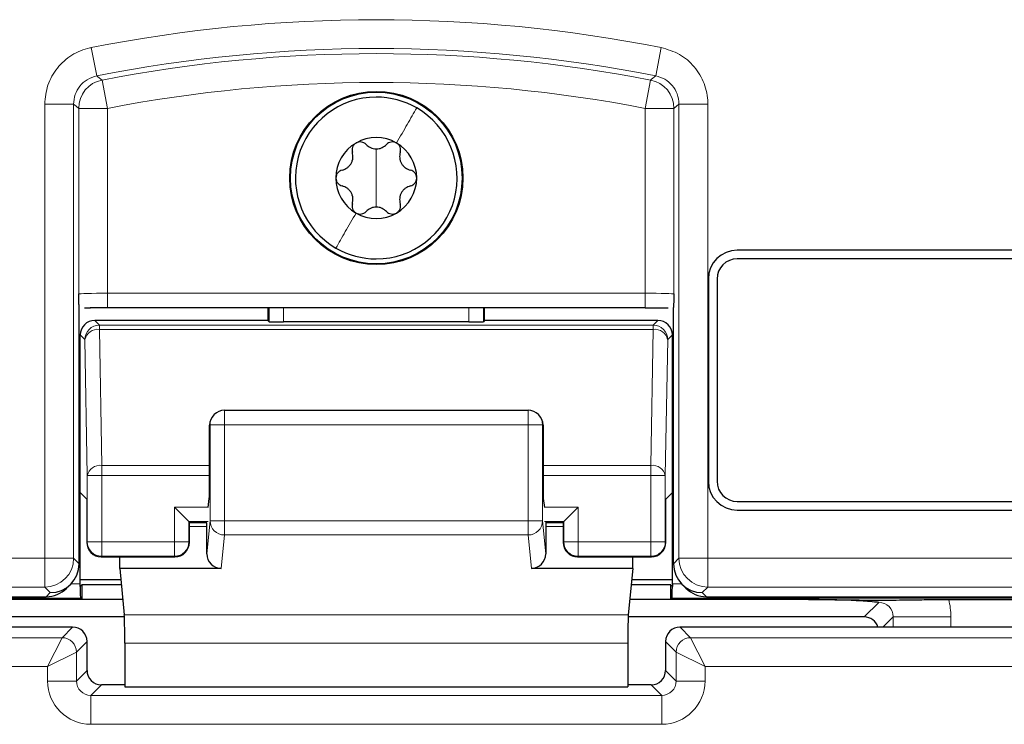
# Model space of a CAD drawing. Header units: millimetres. Extents: x 5 to 418, y 2 to 292.
# Tile 27 of 90: x 107.6 to 113.29, y 193.92 to 197.99. Entities that reach past the tile are written whole.
import ezdxf

# ---------------------------------------------------------------- set-up
doc = ezdxf.new("R2010")
doc.units = ezdxf.units.MM

msp = doc.modelspace()

# ---------------------------------------------------------------- linework, layer by layer
at = {"color": 7, "linetype": 'Continuous', "lineweight": 18}
for p, q in [((108.018, 197.8267), (108.0503, 197.6633)), ((111.308, 197.8267), (111.2758, 197.6633)), ((108.0799, 197.6393), (108.1117, 197.4757)), ((111.2461, 197.6393), (111.2143, 197.4757)), ((107.7492, 194.879), (107.7492, 197.4998)), ((107.7492, 197.4998), (107.9159, 197.4998)), ((107.9159, 197.4998), (107.9159, 194.879)), ((111.4102, 194.879), (111.4102, 197.4998)), ((111.5768, 197.4998), (111.4102, 197.4998)), ((111.5768, 197.4998), (111.5768, 194.879)), ((107.9451, 196.4042), (107.9451, 197.4757)), ((107.9451, 197.4757), (108.1117, 197.4757)), ((108.1117, 197.4757), (108.1117, 196.4085)), ((111.2143, 197.4757), (111.381, 197.4757)), ((111.2143, 196.4085), (111.2143, 197.4757)), ((111.381, 197.4757), (111.381, 196.4042)), ((109.663, 197.0737), (109.663, 197.2418)), ((109.663, 197.0737), (109.663, 196.9056)), ((108.1117, 196.3252), (108.1117, 196.4085)), ((108.1117, 196.4085), (111.2143, 196.4085)), ((111.2143, 196.3252), (111.2143, 196.4085)), ((109.0449, 196.2441), (109.0449, 196.3252)), ((109.1282, 196.3252), (109.1282, 196.2426)), ((110.1978, 196.2426), (110.1978, 196.3252)), ((110.2811, 196.3252), (110.2811, 196.2441)), ((108.0375, 196.2514), (108.0645, 196.2243)), ((111.2615, 196.2243), (111.2886, 196.2514)), ((108.0645, 196.2243), (108.0645, 196.1999)), ((108.0645, 196.2243), (111.2615, 196.2243)), ((108.0645, 196.1999), (108.0782, 195.4148)), ((108.0645, 196.1999), (111.2615, 196.1999)), ((111.2478, 195.4148), (111.2615, 196.1999)), ((111.2615, 196.1999), (111.2615, 196.2243)), ((107.9812, 196.141), (107.9542, 196.168)), ((107.9949, 195.3559), (107.9812, 196.141)), ((111.3448, 196.141), (111.3311, 195.3559)), ((111.3719, 196.168), (111.3448, 196.141)), ((108.7866, 195.6497), (108.7866, 195.733)), ((110.5395, 195.6497), (110.5395, 195.733)), ((108.7033, 195.6497), (108.7003, 195.6467)), ((108.7033, 195.0953), (108.7033, 195.6497)), ((108.7033, 195.6497), (108.7866, 195.6497)), ((108.7866, 195.6497), (108.7866, 195.0953)), ((110.5395, 195.6497), (108.7866, 195.6497)), ((110.5395, 195.0953), (110.5395, 195.6497)), ((110.5395, 195.6497), (110.6228, 195.6497)), ((110.6228, 195.6497), (110.6228, 195.0953)), ((110.6257, 195.6467), (110.6228, 195.6497)), ((108.0782, 195.4148), (108.0782, 195.3559)), ((108.0782, 195.4148), (108.7003, 195.4148)), ((110.6257, 195.4148), (111.2478, 195.4148)), ((111.2478, 195.3559), (111.2478, 195.4148)), ((108.0782, 195.3559), (107.9949, 195.3559)), ((107.9949, 194.9737), (107.9949, 195.3559)), ((108.0782, 195.3559), (108.7003, 195.3559)), ((108.0782, 195.3559), (108.0782, 194.9737)), ((110.6257, 195.3559), (111.2478, 195.3559)), ((111.3311, 195.3559), (111.2478, 195.3559)), ((111.2478, 194.9737), (111.2478, 195.3559)), ((111.3311, 195.3559), (111.3311, 194.9737)), ((108.6933, 195.1737), (108.4978, 195.1737)), ((108.4978, 194.9737), (108.4978, 195.1737)), ((110.8282, 195.1737), (110.6328, 195.1737)), ((110.8282, 195.1737), (110.8282, 194.9737)), ((108.6916, 195.0904), (108.5811, 195.0904)), ((108.5811, 195.0904), (108.5811, 194.9737)), ((108.6849, 195.0627), (108.5843, 195.0627)), ((108.6849, 194.9047), (108.7033, 195.0953)), ((108.7033, 195.0953), (108.7866, 195.0953)), ((108.7866, 195.0133), (108.7866, 195.0953)), ((108.7866, 195.0953), (110.5395, 195.0953)), ((110.5395, 195.0133), (110.5395, 195.0953)), ((110.5395, 195.0953), (110.6228, 195.0953)), ((110.6228, 195.0953), (110.6411, 194.9047)), ((110.7449, 195.0904), (110.6344, 195.0904)), ((110.7418, 195.0627), (110.6411, 195.0627)), ((110.7449, 194.9737), (110.7449, 195.0904)), ((108.7866, 195.0133), (108.768, 194.8203)), ((110.5395, 195.0133), (108.7866, 195.0133)), ((110.5581, 194.8203), (110.5395, 195.0133)), ((107.9918, 194.9705), (107.9949, 194.9737)), ((108.0782, 194.9737), (107.9949, 194.9737)), ((108.0782, 194.9737), (108.0782, 194.8904)), ((108.0782, 194.9737), (108.4978, 194.9737)), ((108.4978, 194.8904), (108.4978, 194.9737)), ((108.5811, 194.9737), (108.4978, 194.9737)), ((108.5811, 194.9737), (108.5843, 194.9705)), ((110.7418, 194.9705), (110.7449, 194.9737)), ((110.8282, 194.9737), (110.7449, 194.9737)), ((110.8282, 194.9737), (110.8282, 194.8904)), ((110.8282, 194.9737), (111.2478, 194.9737)), ((111.2478, 194.8904), (111.2478, 194.9737)), ((111.3311, 194.9737), (111.2478, 194.9737)), ((111.3311, 194.9737), (111.3343, 194.9705)), ((104.5768, 194.879), (107.7492, 194.879)), ((107.7492, 194.879), (107.9159, 194.879)), ((107.7492, 194.879), (107.7492, 194.7124)), ((107.9159, 194.879), (107.9479, 194.847)), ((108.0782, 194.8904), (108.0751, 194.8872)), ((108.0782, 194.8904), (108.4978, 194.8904)), ((108.501, 194.8872), (108.4978, 194.8904)), ((110.8282, 194.8904), (110.8251, 194.8872)), ((110.8282, 194.8904), (111.2478, 194.8904)), ((111.251, 194.8872), (111.2478, 194.8904)), ((111.3781, 194.847), (111.4102, 194.879)), ((111.4102, 194.879), (111.5768, 194.879)), ((111.5768, 194.879), (114.7493, 194.879)), ((111.5768, 194.7124), (111.5768, 194.879)), ((107.7492, 194.7124), (104.5768, 194.7124)), ((107.7812, 194.6804), (107.7492, 194.7124)), ((107.9009, 194.731), (107.9542, 194.731)), ((111.3719, 194.731), (111.4251, 194.731)), ((111.5768, 194.7124), (111.5448, 194.6804)), ((114.7493, 194.7124), (111.5768, 194.7124)), ((107.7579, 194.6571), (107.7812, 194.6804)), ((111.5448, 194.6804), (111.5681, 194.6571)), ((107.9556, 194.6477), (104.4797, 194.6477)), ((114.8464, 194.6477), (111.3704, 194.6477)), ((112.4794, 194.5399), (112.5632, 194.6238)), ((111.1174, 194.5521), (108.2086, 194.5521)), ((112.6465, 194.5406), (112.5874, 194.4815)), ((112.9793, 194.5406), (112.6465, 194.5406)), ((112.6465, 194.4815), (112.6465, 194.5406)), ((112.9793, 194.5406), (112.9793, 194.4815)), ((107.849, 194.4204), (107.9101, 194.4815)), ((111.416, 194.4815), (111.4771, 194.4204)), ((104.577, 194.4204), (107.849, 194.4204)), ((107.7657, 194.2538), (107.849, 194.4204)), ((107.9934, 194.3982), (107.9323, 194.3371)), ((111.115, 194.3881), (108.211, 194.3881)), ((111.3937, 194.3371), (111.3326, 194.3982)), ((111.4771, 194.4204), (114.749, 194.4204)), ((111.4771, 194.4204), (111.5604, 194.2538)), ((107.7657, 194.2538), (107.9323, 194.3371)), ((107.9323, 194.3371), (107.9323, 194.1704)), ((111.3937, 194.1704), (111.3937, 194.3371)), ((111.3937, 194.3371), (111.5604, 194.2538)), ((107.7657, 194.2538), (104.577, 194.2538)), ((107.7657, 194.1704), (107.7657, 194.2538)), ((111.5604, 194.2538), (111.5604, 194.1704)), ((114.749, 194.2538), (111.5604, 194.2538)), ((107.9323, 194.1704), (107.9934, 194.2315)), ((111.3326, 194.2315), (111.3937, 194.1704)), ((107.7657, 194.1704), (107.9323, 194.1704)), ((108.0767, 194.1482), (108.0156, 194.0871)), ((111.3104, 194.0871), (111.2493, 194.1482)), ((111.5604, 194.1704), (111.3937, 194.1704)), ((108.0156, 193.9204), (108.0156, 194.0871)), ((108.0156, 194.0871), (111.3104, 194.0871)), ((111.3104, 193.9204), (111.3104, 194.0871)), ((111.3104, 193.9204), (108.0156, 193.9204))]:
    msp.add_line(p, q, dxfattribs=at)
at = {"color": 7, "linetype": 'Continuous', "lineweight": 25}
for p, q in [((114.7464, 196.6571), (111.7464, 196.6571)), ((114.7464, 196.6071), (111.7464, 196.6071)), ((111.5797, 196.4904), (111.5797, 195.3237)), ((111.6297, 196.4904), (111.6297, 195.3237)), ((107.9479, 194.8471), (107.9479, 196.3255)), ((107.9781, 196.3245), (108.0141, 196.3248)), ((111.2143, 196.3252), (108.1117, 196.3252)), ((109.0376, 196.3252), (109.0376, 196.2514)), ((110.2884, 196.2514), (110.2884, 196.3252)), ((111.3781, 194.8471), (111.3781, 196.3255)), ((109.0376, 196.2514), (108.0375, 196.2514)), ((109.0449, 196.2441), (109.0376, 196.2514)), ((110.1978, 196.2426), (109.1282, 196.2426)), ((110.2884, 196.2514), (110.2811, 196.2441)), ((111.2886, 196.2514), (110.2884, 196.2514)), ((107.9542, 195.2583), (107.9542, 196.168)), ((111.3719, 195.2583), (111.3719, 196.168)), ((108.7866, 195.733), (110.5395, 195.733)), ((108.7277, 195.7086), (108.7252, 195.7061)), ((110.6009, 195.7061), (110.5984, 195.7086)), ((108.7003, 195.3062), (108.7003, 195.6467)), ((110.6257, 195.6467), (110.6257, 195.3062)), ((107.9918, 195.2208), (107.9542, 195.2583)), ((107.9542, 194.731), (107.9542, 195.2583)), ((107.9918, 195.2208), (107.9918, 194.9705)), ((108.6931, 195.1717), (108.6991, 195.2238)), ((110.627, 195.2238), (110.633, 195.1717)), ((111.3719, 195.2583), (111.3343, 195.2208)), ((111.3343, 194.9705), (111.3343, 195.2208)), ((111.3719, 194.731), (111.3719, 195.2583)), ((108.4978, 195.1737), (108.5811, 195.0904)), ((110.7449, 195.0904), (110.8282, 195.1737)), ((111.7464, 195.2071), (114.7464, 195.2071)), ((111.7464, 195.1571), (114.7464, 195.1571)), ((108.5811, 195.0904), (108.5843, 195.0872)), ((108.5843, 194.9705), (108.5843, 195.0872)), ((108.6855, 195.0843), (108.5843, 195.0843)), ((108.6849, 194.9047), (108.6849, 195.0627)), ((110.7418, 195.0843), (110.6406, 195.0843)), ((110.6411, 195.0627), (110.6411, 194.9047)), ((110.7449, 195.0904), (110.7418, 195.0872)), ((110.7418, 195.0872), (110.7418, 194.9705)), ((108.0751, 194.8872), (108.501, 194.8872)), ((108.1828, 194.8203), (108.1828, 194.8872)), ((110.8251, 194.8872), (111.251, 194.8872)), ((111.1432, 194.8203), (111.1432, 194.8872)), ((107.9479, 194.847), (107.9479, 194.8471)), ((108.1828, 194.8203), (108.2086, 194.5521)), ((108.768, 194.8203), (108.1828, 194.8203)), ((111.1432, 194.8203), (110.5581, 194.8203)), ((111.1432, 194.8203), (111.1174, 194.5521)), ((111.3781, 194.847), (111.3781, 194.8471)), ((107.8758, 194.7059), (107.8991, 194.7292)), ((107.9541, 194.7159), (107.9542, 194.7159)), ((107.9542, 194.7569), (108.1889, 194.7569)), ((107.9629, 194.7246), (107.9542, 194.7159)), ((107.9629, 194.7246), (107.9629, 194.6404)), ((108.192, 194.7246), (107.9629, 194.7246)), ((111.3631, 194.7246), (111.134, 194.7246)), ((111.1371, 194.7569), (111.3719, 194.7569)), ((111.3718, 194.7159), (111.3631, 194.7246)), ((111.3631, 194.6404), (111.3631, 194.7246)), ((111.3718, 194.7159), (111.3719, 194.7159)), ((111.4269, 194.7292), (111.4502, 194.7059)), ((104.413, 194.6571), (107.7579, 194.6571)), ((111.5681, 194.6571), (114.9131, 194.6571)), ((107.9629, 194.6404), (107.1685, 194.6404)), ((107.9629, 194.6404), (107.9556, 194.6477)), ((108.2001, 194.6404), (107.9629, 194.6404)), ((111.3631, 194.6404), (111.1259, 194.6404)), ((111.3704, 194.6477), (111.3631, 194.6404)), ((112.1575, 194.6404), (111.3631, 194.6404)), ((112.9672, 194.6404), (114.8464, 194.6404)), ((108.2093, 194.5399), (106.8467, 194.5399)), ((112.4794, 194.5399), (111.1167, 194.5399)), ((107.9101, 194.4815), (104.5159, 194.4815)), ((114.8101, 194.4815), (111.416, 194.4815)), ((107.9934, 194.2315), (107.9934, 194.3982)), ((108.211, 194.3881), (108.211, 194.1366)), ((111.115, 194.3881), (111.115, 194.1366)), ((111.3326, 194.3982), (111.3326, 194.2315)), ((108.211, 194.1482), (108.0767, 194.1482)), ((111.2493, 194.1482), (111.115, 194.1482)), ((108.211, 194.1366), (111.115, 194.1366))]:
    msp.add_line(p, q, dxfattribs=at)
at = {"color": 7, "linetype": 'Continuous', "lineweight": 18, "flags": 128}
for points in [[(108.0503, 197.6633), (108.0562, 197.6585), (108.0799, 197.6393)], [(111.2461, 197.6393), (111.252, 197.6441), (111.2758, 197.6633)], [(107.9451, 197.4757), (107.9304, 197.4878), (107.9159, 197.4998)], [(111.4102, 197.4998), (111.3956, 197.4878), (111.381, 197.4757)]]:
    msp.add_lwpolyline(points, dxfattribs=at)
at = {"color": 7, "linetype": 'Continuous', "lineweight": 25}
for radius in [0.5, 0.4953]:
    msp.add_circle((109.663, 197.0737), radius, dxfattribs=at)
at = {"color": 7, "linetype": 'Continuous', "lineweight": 18}
for centre, radius, start, end in [((109.663, 189.4904), 8.4971, 78.83718, 101.16282), ((109.663, 189.4904), 8.3305, 78.83718, 101.16282), ((109.663, 189.4904), 8.3013, 79.00614, 100.99386), ((108.1118, 197.4757), 0.1667, 101.01, 179.9839), ((109.663, 189.4904), 8.1346, 79.00614, 100.99386), ((111.2143, 197.4757), 0.1667, 0.0161, 78.99), ((108.0646, 196.141), 0.0834, 90.0204, 179.9796), ((108.055, 196.125), 0.0755, 82.7749, 167.7621), ((111.2615, 196.141), 0.0834, 0.0204, 89.9796), ((111.271, 196.125), 0.0755, 12.2379, 97.2251), ((108.7866, 195.6497), 0.0833, 135.0015, 180.0196), ((110.5395, 195.6497), 0.0833, 359.9804, 44.9985), ((108.0687, 195.3399), 0.0755, 82.7749, 167.7621), ((111.2573, 195.3399), 0.0755, 12.2379, 97.2251), ((108.7862, 195.0963), 0.083, 180.6709, 270.2464), ((110.5398, 195.0963), 0.083, 269.7536, 359.3291), ((108.0783, 194.9737), 0.0834, 180.0204, 269.9796), ((108.4978, 194.9737), 0.0834, 270.0204, 359.9796), ((110.8283, 194.9737), 0.0834, 180.0204, 269.9796), ((111.2478, 194.9737), 0.0834, 270.0204, 359.9796), ((107.7492, 194.8791), 0.1667, 270.0204, 359.9796), ((111.5769, 194.8791), 0.1667, 180.0204, 269.9796), ((107.849, 194.3371), 0.0834, 0.0204, 89.9796), ((111.4771, 194.3371), 0.0834, 90.0204, 179.9796)]:
    msp.add_arc(centre, radius, start, end, dxfattribs=at)
at = {"color": 7, "linetype": 'Continuous', "lineweight": 25}
for centre, radius, start, end in [((109.663, 197.0737), 0.4667, 90, 240), ((109.663, 197.0737), 0.4667, 60, 90), ((109.663, 197.0737), 0.4667, 270, 60), ((109.663, 197.0737), 0.2333, 120, 180), ((109.663, 197.0737), 0.2333, 60, 120), ((109.663, 197.0737), 0.2333, 0, 60), ((109.663, 197.0737), 0.2333, 180, 240), ((109.663, 197.0737), 0.2333, 300, 0), ((109.663, 197.0737), 0.2333, 240, 300), ((109.663, 197.0737), 0.4667, 240, 270), ((111.7464, 196.4904), 0.1667, 90, 180), ((111.7464, 196.4904), 0.1167, 90, 180), ((108.7866, 195.6497), 0.0833, 90, 135), ((110.5395, 195.6497), 0.0833, 45, 90), ((111.7464, 195.3237), 0.1667, 180, 270), ((111.7464, 195.3237), 0.1167, 180, 270), ((108.0751, 194.9706), 0.0834, 180.0204, 269.9796), ((108.5009, 194.9706), 0.0834, 270.0204, 359.9796), ((110.8251, 194.9706), 0.0834, 180.0204, 269.9796), ((111.2509, 194.9706), 0.0834, 270.0204, 359.9796), ((107.91, 194.3982), 0.0834, 0.0204, 89.9796), ((111.416, 194.3982), 0.0834, 90.0204, 179.9796)]:
    msp.add_arc(centre, radius, start, end, dxfattribs=at)
at = {"color": 7, "linetype": 'Continuous', "lineweight": 18}
for centre, major_axis, ratio, start_param, end_param in [((108.1117, 196.4042), (0.1667, 0), 0.026183, 1.570796, 3.124139), ((111.2143, 196.4042), (0.1667, 0), 0.026183, 0.017453, 1.570796), ((112.5621, 194.5395), (0.0604, 0.0604), 0.975938, 5.499157, 7.067214), ((112.5621, 194.5395), (-0.2954, -0.2954), 0.997265, 2.357564, 2.599116), ((108.0157, 194.1705), (-0.1768, -0.1768), 0.999695, 5.497939, 7.068431), ((108.0157, 194.1705), (0.059, 0.059), 0.998479, 2.356347, 3.926839), ((111.3103, 194.1705), (0.1768, -0.1768), 0.999695, 5.497939, 7.068431), ((111.3103, 194.1705), (0.059, -0.059), 0.998479, 5.497939, 7.068431)]:
    msp.add_ellipse(centre, major_axis=major_axis, ratio=ratio, start_param=start_param, end_param=end_param, dxfattribs=at)
at = {"color": 7, "linetype": 'Continuous', "lineweight": 25}
for centre, major_axis, ratio, start_param, end_param in [((108.1117, 196.3208), (0.25, 0), 0.017455, 1.570796, 1.979484), ((108.0375, 196.168), (0.0589, -0.0589), 0.999695, 2.356347, 3.926839), ((109.1282, 196.2441), (0.0833, 0), 0.017455, 3.159046, 4.712389), ((110.1978, 196.2441), (0.0833, 0), 0.017455, 4.712389, 6.265732), ((111.2885, 196.168), (-0.0589, -0.0589), 0.999695, 2.356347, 3.926839), ((108.7851, 195.6482), (0.0786, 0.0326), 0.975619, 1.972298, 2.740091), ((110.5409, 195.6482), (0.0786, -0.0326), 0.975619, 0.401502, 1.169294), ((108.7837, 195.6468), (0.0589, 0.0589), 0.999695, 2.338589, 2.356347), ((110.5424, 195.6468), (0.0589, -0.0589), 0.999695, 0.785246, 0.803004), ((108.6989, 195.3062), (0, 0.0833), 0.017455, 3.291109, 4.712389), ((110.6272, 195.3062), (0, 0.0833), 0.017455, 1.570796, 2.992077), ((108.6843, 195.0627), (0, 0.0333), 0.017455, 4.712389, 5.416616), ((110.6417, 195.0627), (0, 0.0333), 0.017455, 0.86657, 1.570796), ((108.7683, 194.905), (-0.0081, -0.0843), 0.983821, 4.809961, 6.377644), ((110.5578, 194.905), (-0.0081, 0.0843), 0.983821, 3.047134, 4.614817), ((107.7812, 194.847), (0.1667, 0), 0.999695, 4.712389, 6.282881), ((111.5448, 194.847), (0.1667, 0), 0.999695, 3.141897, 4.712389), ((107.9527, 194.731), (0, 0.0833), 0.017455, 4.530512, 4.712389), ((107.9556, 194.731), (0, 0.0833), 0.017455, 1.752673, 3.124139), ((111.3704, 194.731), (0, 0.0833), 0.017455, 3.159046, 4.530512), ((111.3733, 194.731), (0, 0.0833), 0.017455, 1.570796, 1.752673), ((107.758, 194.8237), (0.1179, 0.1179), 0.999695, 3.926839, 4.712389), ((111.5681, 194.8237), (0.1179, -0.1179), 0.999695, 4.712389, 5.497939), ((108.2081, 194.3881), (0, 0.1667), 0.017455, 4.712389, 6.103873), ((111.1179, 194.3881), (0, 0.1667), 0.017455, 0.179312, 1.570796), ((112.4791, 194.4565), (-0.0591, -0.0591), 0.997265, 2.659289, 3.925621), ((108.0768, 194.2316), (0.059, 0.059), 0.998479, 2.356347, 3.926839), ((111.2493, 194.2316), (0.059, -0.059), 0.998479, 5.497939, 7.068431)]:
    msp.add_ellipse(centre, major_axis=major_axis, ratio=ratio, start_param=start_param, end_param=end_param, dxfattribs=at)
at = {"color": 7, "linetype": 'Continuous', "lineweight": 18}
for points, knots in [([(108.018, 197.8267), (108.0151, 197.8262), (107.9757, 197.818), (107.9023, 197.7877), (107.8178, 197.712), (107.7603, 197.6122), (107.7529, 197.5372), (107.7492, 197.4998)], [0, 0, 0, 0, 0.019366, 0.264509, 0.509654, 0.754828, 1, 1, 1, 1]), ([(111.5768, 197.4998), (111.5768, 197.5027), (111.5764, 197.543), (111.5609, 197.6209), (111.503, 197.7184), (111.4162, 197.7941), (111.3441, 197.8159), (111.308, 197.8267)], [0, 0, 0, 0, 0.019366, 0.264509, 0.509654, 0.754828, 1, 1, 1, 1]), ([(107.9159, 197.4998), (107.9177, 197.5185), (107.9214, 197.5561), (107.9502, 197.6056), (107.9933, 197.6457), (108.0308, 197.6573), (108.0503, 197.6633)], [0, 0, 0, 0, 0.245266, 0.490493, 0.73569, 1, 1, 1, 1]), ([(111.2758, 197.6633), (111.2938, 197.6578), (111.3299, 197.647), (111.373, 197.6091), (111.4039, 197.559), (111.408, 197.52), (111.4102, 197.4998)], [0, 0, 0, 0, 0.245266, 0.490493, 0.73569, 1, 1, 1, 1])]:
    msp.add_open_spline(points, degree=3, knots=knots, dxfattribs=at)
for points in [[(109.8964, 197.4779), (109.8788, 197.4475), (109.8437, 197.3867), (109.801, 197.3128), (109.7797, 197.2758)], [(109.4297, 196.6696), (109.4472, 196.7), (109.4823, 196.7607), (109.525, 196.8347), (109.5464, 196.8716)]]:
    msp.add_open_spline(points, degree=3, dxfattribs=at)
at = {"color": 7, "linetype": 'Continuous', "lineweight": 25}
for points, knots in [([(109.5464, 197.2758), (109.5419, 197.2726), (109.533, 197.2661), (109.5252, 197.2518), (109.522, 197.2365), (109.524, 197.2268), (109.525, 197.222)], [0, 0, 0, 0, 0.249237, 0.499727, 0.749344, 1, 1, 1, 1]), ([(109.6036, 197.2674), (109.5999, 197.2707), (109.5926, 197.2772), (109.5778, 197.2821), (109.5614, 197.2825), (109.5514, 197.278), (109.5464, 197.2758)], [0, 0, 0, 0, 0.250793, 0.49974, 0.74994, 1, 1, 1, 1]), ([(109.6036, 197.2674), (109.6116, 197.2605), (109.6237, 197.2501), (109.6454, 197.2432), (109.6629, 197.2411), (109.6804, 197.2431), (109.7022, 197.25), (109.7144, 197.2605), (109.7224, 197.2674)], [0, 0, 0, 0, 0.2490881, 0.3742197, 0.4988353, 0.623937, 0.7497132, 1, 1, 1, 1]), ([(109.7797, 197.2758), (109.7747, 197.278), (109.7646, 197.2825), (109.7483, 197.2822), (109.7335, 197.2772), (109.7261, 197.2707), (109.7224, 197.2674)], [0, 0, 0, 0, 0.249234, 0.499727, 0.749346, 1, 1, 1, 1]), ([(109.8011, 197.222), (109.8021, 197.2268), (109.804, 197.2365), (109.8009, 197.2518), (109.7931, 197.2661), (109.7841, 197.2726), (109.7797, 197.2758)], [0, 0, 0, 0, 0.250851, 0.499819, 0.749995, 1, 1, 1, 1]), ([(109.4656, 197.1191), (109.4756, 197.1226), (109.4906, 197.1279), (109.5075, 197.1432), (109.518, 197.1573), (109.525, 197.1734), (109.53, 197.1958), (109.527, 197.2115), (109.525, 197.222)], [0, 0, 0, 0, 0.2491414, 0.3742754, 0.4988808, 0.6239708, 0.7497353, 1, 1, 1, 1]), ([(109.8011, 197.222), (109.7991, 197.2116), (109.7961, 197.196), (109.801, 197.1737), (109.8079, 197.1575), (109.8184, 197.1434), (109.8353, 197.1279), (109.8504, 197.1226), (109.8605, 197.1191)], [0, 0, 0, 0, 0.249139, 0.374273, 0.498879, 0.623969, 0.749734, 1, 1, 1, 1]), ([(109.4656, 197.1191), (109.4609, 197.1176), (109.4516, 197.1145), (109.4399, 197.1041), (109.4314, 197.0901), (109.4303, 197.0792), (109.4297, 197.0737)], [0, 0, 0, 0, 0.250853, 0.499822, 0.749997, 1, 1, 1, 1]), ([(109.8964, 197.0737), (109.8958, 197.0792), (109.8947, 197.0901), (109.8862, 197.1041), (109.8745, 197.1145), (109.8651, 197.1176), (109.8605, 197.1191)], [0, 0, 0, 0, 0.249234, 0.499727, 0.749346, 1, 1, 1, 1]), ([(109.4297, 197.0737), (109.4303, 197.0683), (109.4314, 197.0573), (109.4399, 197.0434), (109.4516, 197.033), (109.4609, 197.0299), (109.4656, 197.0283)], [0, 0, 0, 0, 0.249234, 0.499727, 0.749346, 1, 1, 1, 1]), ([(109.8605, 197.0283), (109.8651, 197.0299), (109.8745, 197.033), (109.8862, 197.0434), (109.8947, 197.0573), (109.8958, 197.0682), (109.8964, 197.0737)], [0, 0, 0, 0, 0.250853, 0.499822, 0.749997, 1, 1, 1, 1]), ([(109.525, 196.9254), (109.527, 196.9358), (109.5299, 196.9515), (109.5251, 196.9738), (109.5181, 196.9899), (109.5076, 197.004), (109.4907, 197.0195), (109.4756, 197.0248), (109.4656, 197.0283)], [0, 0, 0, 0, 0.249139, 0.374273, 0.498879, 0.623969, 0.749734, 1, 1, 1, 1]), ([(109.8605, 197.0283), (109.8505, 197.0248), (109.8354, 197.0196), (109.8186, 197.0042), (109.8081, 196.9901), (109.8011, 196.974), (109.7961, 196.9516), (109.7991, 196.9359), (109.8011, 196.9254)], [0, 0, 0, 0, 0.249141, 0.374275, 0.498881, 0.623971, 0.749735, 1, 1, 1, 1]), ([(109.525, 196.9254), (109.524, 196.9206), (109.522, 196.911), (109.5252, 196.8957), (109.533, 196.8813), (109.5419, 196.8749), (109.5464, 196.8716)], [0, 0, 0, 0, 0.250851, 0.499819, 0.749995, 1, 1, 1, 1]), ([(109.7797, 196.8716), (109.7841, 196.8749), (109.793, 196.8813), (109.8009, 196.8956), (109.804, 196.911), (109.8021, 196.9206), (109.8011, 196.9254)], [0, 0, 0, 0, 0.249237, 0.499727, 0.749344, 1, 1, 1, 1]), ([(109.5464, 196.8716), (109.5514, 196.8694), (109.5614, 196.8649), (109.5777, 196.8653), (109.5926, 196.8702), (109.5999, 196.8768), (109.6036, 196.88)], [0, 0, 0, 0, 0.249234, 0.499727, 0.749346, 1, 1, 1, 1]), ([(109.7224, 196.88), (109.7144, 196.8869), (109.7024, 196.8973), (109.6806, 196.9043), (109.6632, 196.9063), (109.6457, 196.9043), (109.6238, 196.8974), (109.6117, 196.887), (109.6036, 196.88)], [0, 0, 0, 0, 0.249088, 0.37422, 0.498835, 0.623937, 0.749713, 1, 1, 1, 1]), ([(109.7224, 196.88), (109.7261, 196.8768), (109.7335, 196.8702), (109.7483, 196.8653), (109.7646, 196.8649), (109.7747, 196.8694), (109.7797, 196.8716)], [0, 0, 0, 0, 0.250793, 0.49974, 0.74994, 1, 1, 1, 1]), ([(107.9479, 196.3255), (107.9475, 196.3313), (107.9465, 196.3461), (107.9456, 196.3829), (107.9451, 196.404), (107.9451, 196.4042)], [0, 0, 0, 0, 0.384523, 0.99424, 1, 1, 1, 1]), ([(111.381, 196.4042), (111.381, 196.404), (111.3804, 196.3829), (111.3795, 196.3461), (111.3785, 196.3313), (111.3781, 196.3255)], [0, 0, 0, 0, 0.00576, 0.615477, 1, 1, 1, 1]), ([(111.2143, 196.3252), (111.2339, 196.3252), (111.2814, 196.3251), (111.3233, 196.3247), (111.3479, 196.3245)], [0, 0, 0, 0, 0.411278, 1, 1, 1, 1]), ([(112.1575, 194.6404), (112.1995, 194.6403), (112.2832, 194.6402), (112.3887, 194.6391), (112.458, 194.6379), (112.5052, 194.637), (112.5313, 194.6364), (112.5541, 194.6362), (112.5641, 194.6362), (112.5751, 194.6362), (112.5981, 194.6365), (112.66, 194.6378), (112.7604, 194.6396), (112.8915, 194.6403), (112.9502, 194.6404), (112.9672, 194.6404)], [0, 0, 0, 0, 0.1285765, 0.2567737, 0.3662028, 0.4233865, 0.4807326, 0.4926999, 0.5020936, 0.5114973, 0.5265389, 0.585134, 0.819275, 0.9475433, 1, 1, 1, 1]), ([(112.5632, 194.6238), (112.563, 194.6239), (112.5589, 194.6243), (112.5387, 194.6264), (112.4908, 194.6309), (112.403, 194.636), (112.2817, 194.6397), (112.1989, 194.6402), (112.1575, 194.6404)], [0, 0, 0, 0, 0.002745, 0.050808, 0.24575, 0.544907, 0.772204, 1, 1, 1, 1])]:
    msp.add_open_spline(points, degree=3, knots=knots, dxfattribs=at)

doc.saveas('drawing.dxf')
